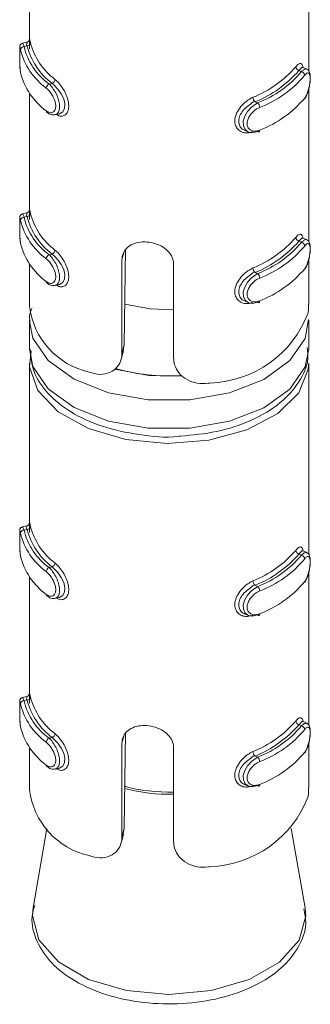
# Model space of a CAD drawing. Header units: millimetres. Extents: x 330 to 1856, y -20 to 3175.
# Tile 2 of 53: x 572 to 580, y -20 to 9. Entities that reach past the tile are written whole.
import ezdxf

# ---------------------------------------------------------------- set-up
doc = ezdxf.new("R2010")
doc.units = ezdxf.units.MM

msp = doc.modelspace()

# ---------------------------------------------------------------- linework, layer by layer
at = {"color": 7, "linetype": 'Continuous', "lineweight": 15}
for p, q in [((572.091, 12.623), (572.091, 8.015)), ((580.091, 7.124), (580.091, 12.623)), ((572.014, 7.949), (571.892, 7.921)), ((572.021, 7.846), (571.934, 7.827)), ((579.812, 7.139), (579.885, 7.105)), ((580.033, 7.18), (579.928, 7.229)), ((572.74, 6.769), (572.653, 6.749)), ((580.091, 2.225), (580.091, 6.606)), ((572.091, 6.487), (572.091, 3.116)), ((578.555, 6.241), (578.628, 6.207)), ((572.828, 5.868), (572.95, 5.895)), ((578.248, 5.424), (578.353, 5.375)), ((572.014, 3.049), (571.892, 3.022)), ((572.021, 2.947), (571.934, 2.927)), ((580.033, 2.28), (579.928, 2.329)), ((574.844, 2.005), (574.808, -0.732)), ((579.812, 2.24), (579.885, 2.206)), ((572.74, 1.869), (572.653, 1.85)), ((574.74, -0.982), (574.74, 1.708)), ((580.091, 0.431), (580.091, 1.706)), ((572.091, 1.587), (572.091, 0.375)), ((576.221, 1.574), (576.221, -1.116)), ((578.555, 1.342), (578.628, 1.308)), ((572.828, 0.969), (572.95, 0.996)), ((578.248, 0.525), (578.353, 0.476)), ((572.091, -0.033), (572.091, -0.849)), ((580.091, -0.849), (580.091, -0.033)), ((574.74, -0.982), (574.808, -0.732)), ((574.808, -0.732), (574.772, -0.907)), ((574.717, -1.152), (574.783, -0.91)), ((572.091, -1.258), (572.091, -5.866)), ((580.091, -6.757), (580.091, -1.258)), ((572.014, -5.933), (571.892, -5.96)), ((572.021, -6.035), (571.934, -6.055)), ((579.812, -6.742), (579.885, -6.776)), ((580.033, -6.702), (579.928, -6.653)), ((572.74, -7.113), (572.653, -7.132)), ((580.091, -11.656), (580.091, -7.275)), ((572.091, -7.395), (572.091, -10.765)), ((578.555, -7.64), (578.628, -7.674)), ((572.828, -8.013), (572.95, -7.986)), ((578.248, -8.457), (578.353, -8.506)), ((572.014, -10.832), (571.892, -10.859)), ((572.021, -10.934), (571.934, -10.954)), ((580.033, -11.601), (579.928, -11.552)), ((579.812, -11.641), (579.885, -11.675)), ((572.74, -12.012), (572.653, -12.031)), ((574.844, -11.877), (574.808, -14.613)), ((572.091, -12.294), (572.091, -13.506)), ((574.74, -14.863), (574.74, -12.173)), ((576.221, -12.307), (576.221, -14.997)), ((580.091, -13.45), (580.091, -12.175)), ((578.555, -12.539), (578.628, -12.573)), ((572.828, -12.913), (572.95, -12.885)), ((578.248, -13.356), (578.353, -13.405)), ((572.591, -14.624), (572.192, -16.894)), ((574.74, -14.863), (574.808, -14.613)), ((574.808, -14.613), (574.772, -14.788)), ((579.989, -16.894), (579.59, -14.624)), ((574.717, -15.033), (574.783, -14.791)), ((572.204, -16.837), (572.192, -16.894))]:
    msp.add_line(p, q, dxfattribs=at)
at = {"color": 8, "linetype": 'Continuous', "lineweight": 15}
for p, q in [((574.74, 1.708), (574.794, 1.909)), ((574.74, -12.173), (574.794, -11.972))]:
    msp.add_line(p, q, dxfattribs=at)
at = {"color": 8, "linetype": 'Continuous', "lineweight": 15, "flags": 128}
for points in [[(571.893, 7.915), (571.902, 7.914), (571.925, 7.857), (571.934, 7.827), (571.934, 7.827), (571.934, 7.827)], [(571.893, 3.016), (571.902, 3.015), (571.925, 2.958), (571.934, 2.927), (571.934, 2.927), (571.934, 2.927)], [(580.09, -0.005), (579.989, -0.55), (579.552, -1.19), (578.807, -1.728), (577.821, -2.115), (576.681, -2.317), (575.489, -2.316), (574.35, -2.112), (573.366, -1.723), (572.624, -1.185), (572.19, -0.543), (572.091, -0.055)], [(572.091, -0.849), (572.19, -1.36), (572.624, -2.001), (573.366, -2.54), (574.35, -2.928), (575.489, -3.132), (576.681, -3.133), (577.821, -2.931), (578.807, -2.544), (579.552, -2.007), (579.989, -1.367), (580.091, -0.849)], [(574.532, -1.434), (575.509, -1.617), (576.469, -1.633)], [(571.893, -5.966), (571.902, -5.967), (571.925, -6.024), (571.934, -6.054), (571.934, -6.055), (571.934, -6.055)], [(571.893, -10.866), (571.902, -10.866), (571.925, -10.923), (571.934, -10.954), (571.934, -10.954), (571.934, -10.954)], [(572.192, -16.894), (572.172, -17.119), (572.362, -17.818), (572.917, -18.449), (573.783, -18.951), (574.874, -19.273), (576.085, -19.385)], [(576.085, -19.385), (577.296, -19.275), (578.389, -18.955), (579.257, -18.455), (579.816, -17.825), (580.009, -17.126), (579.989, -16.894)]]:
    msp.add_lwpolyline(points, dxfattribs=at)
at = {"color": 7, "linetype": 'Continuous', "lineweight": 15, "flags": 128}
for points in [[(579.926, 7.224), (579.898, 7.227), (579.842, 7.178), (579.812, 7.139), (579.812, 7.139), (579.812, 7.139)], [(572.95, 5.896), (572.953, 5.896), (573.045, 5.95), (573.098, 6.053), (573.104, 6.183), (573.07, 6.322), (573.002, 6.465), (572.905, 6.606), (572.791, 6.727), (572.74, 6.769), (572.74, 6.769), (572.74, 6.769)], [(578.628, 5.391), (578.628, 5.391), (578.49, 5.353), (578.365, 5.37), (578.269, 5.442), (578.219, 5.554), (578.218, 5.685), (578.259, 5.823), (578.337, 5.959), (578.449, 6.084), (578.583, 6.183), (578.628, 6.207), (578.628, 6.207)], [(578.628, 5.391), (578.639, 5.383), (578.651, 5.379), (578.661, 5.378), (578.67, 5.382), (578.677, 5.388), (578.683, 5.398), (578.686, 5.411), (578.687, 5.426)], [(579.926, 2.324), (579.898, 2.328), (579.842, 2.279), (579.812, 2.24), (579.812, 2.24), (579.812, 2.24)], [(572.95, 0.997), (572.953, 0.997), (573.045, 1.051), (573.098, 1.154), (573.104, 1.283), (573.07, 1.423), (573.002, 1.566), (572.905, 1.706), (572.791, 1.827), (572.74, 1.869), (572.74, 1.869), (572.74, 1.869)], [(578.628, 0.491), (578.628, 0.491), (578.49, 0.453), (578.365, 0.471), (578.269, 0.542), (578.219, 0.654), (578.218, 0.786), (578.259, 0.923), (578.337, 1.06), (578.449, 1.185), (578.583, 1.284), (578.628, 1.308), (578.628, 1.308)], [(576.222, 0.271), (575.553, 0.297), (574.822, 0.428)], [(578.628, 0.491), (578.639, 0.484), (578.651, 0.48), (578.661, 0.479), (578.67, 0.482), (578.677, 0.489), (578.683, 0.499), (578.686, 0.511), (578.687, 0.526)], [(580.091, -1.258), (580.079, -1.434), (579.808, -2.11), (579.202, -2.709), (578.315, -3.177), (577.227, -3.472), (576.036, -3.567), (574.851, -3.453), (573.777, -3.141), (572.912, -2.659), (572.334, -2.051), (572.095, -1.371), (572.135, -0.914)], [(579.926, -6.658), (579.898, -6.654), (579.842, -6.703), (579.812, -6.742), (579.812, -6.742), (579.812, -6.742)], [(572.95, -7.985), (572.953, -7.985), (573.045, -7.931), (573.098, -7.828), (573.104, -7.699), (573.07, -7.559), (573.002, -7.416), (572.905, -7.276), (572.791, -7.155), (572.74, -7.113), (572.74, -7.113), (572.74, -7.113)], [(578.628, -8.491), (578.628, -8.491), (578.49, -8.529), (578.365, -8.511), (578.269, -8.44), (578.219, -8.328), (578.218, -8.196), (578.259, -8.059), (578.337, -7.922), (578.449, -7.797), (578.583, -7.698), (578.628, -7.674), (578.628, -7.674)], [(578.628, -8.491), (578.639, -8.498), (578.651, -8.502), (578.661, -8.503), (578.67, -8.5), (578.677, -8.493), (578.683, -8.483), (578.686, -8.471), (578.687, -8.456)], [(579.926, -11.557), (579.898, -11.553), (579.842, -11.602), (579.812, -11.641), (579.812, -11.641), (579.812, -11.641)], [(572.95, -12.885), (572.953, -12.885), (573.045, -12.83), (573.098, -12.727), (573.104, -12.598), (573.07, -12.458), (573.002, -12.315), (572.905, -12.175), (572.791, -12.054), (572.74, -12.012), (572.74, -12.012), (572.74, -12.012)], [(578.628, -13.39), (578.628, -13.39), (578.49, -13.428), (578.365, -13.41), (578.269, -13.339), (578.219, -13.227), (578.218, -13.095), (578.259, -12.958), (578.337, -12.822), (578.449, -12.696), (578.583, -12.597), (578.628, -12.573), (578.628, -12.573)], [(578.628, -13.39), (578.639, -13.397), (578.651, -13.401), (578.661, -13.402), (578.67, -13.399), (578.677, -13.392), (578.683, -13.382), (578.686, -13.37), (578.687, -13.355)]]:
    msp.add_lwpolyline(points, dxfattribs=at)
at = {"color": 7, "linetype": 'Continuous', "lineweight": 15}
for centre, radius, start, end in [((572.021, 7.946), 0.0997, 269.9066, 353.6311), ((573.965, 8.407), 1.905, 194.3458, 233.0912), ((571.932, 7.728), 0.099, 89.3795, 173.5825), ((573.691, 8.179), 1.908, 193.348, 234.0845), ((573.744, 8.256), 1.86, 193.3464, 234.0903), ((573.912, 8.33), 1.952, 194.3423, 233.0859), ((573.691, 7.526), 1.908, 193.348, 234.0845), ((577.314, 9.318), 3.177, 291.8321, 319.2689), ((577.344, 9.264), 3.256, 291.8303, 319.2707), ((577.513, 9.096), 3.096, 291.106, 319.9949), ((579.841, 7.256), 0.12, 185.1827, 255.9903), ((579.857, 6.989), 0.119, 5.2264, 76.7109), ((572.687, 6.893), 0.135, 293.0435, 356.1027), ((577.543, 9.042), 3.176, 291.1062, 319.9945), ((572.707, 6.625), 0.136, 113.723, 176.1983), ((578.672, 6.374), 0.177, 181.6072, 228.7353), ((577.543, 8.388), 3.176, 291.1062, 319.9945), ((572.625, 5.977), 0.0535, 176.3335, 233.0173), ((578.508, 6.074), 0.179, 1.5709, 47.9125), ((571.932, 2.828), 0.099, 89.3839, 173.5781), ((573.691, 3.28), 1.908, 193.348, 234.0845), ((573.744, 3.357), 1.86, 193.3464, 234.0903), ((572.021, 3.046), 0.0997, 269.9022, 353.6354), ((573.912, 3.43), 1.952, 194.3423, 233.0859), ((573.965, 3.507), 1.905, 194.3458, 233.0912), ((577.314, 4.419), 3.177, 291.8321, 319.2689), ((579.841, 2.357), 0.12, 185.1788, 255.9942), ((573.691, 2.627), 1.908, 193.348, 234.0845), ((572.687, 1.994), 0.135, 293.0399, 356.1063), ((577.344, 4.365), 3.256, 291.8303, 319.2707), ((577.513, 4.196), 3.096, 291.106, 319.9949), ((577.543, 4.142), 3.176, 291.1062, 319.9945), ((579.857, 2.09), 0.119, 5.2303, 76.707), ((572.707, 1.725), 0.136, 113.7265, 176.1947), ((578.672, 1.475), 0.177, 181.6044, 228.7381), ((577.543, 3.489), 3.176, 291.1062, 319.9945), ((578.508, 1.175), 0.179, 1.5738, 47.9096), ((572.625, 1.078), 0.0535, 176.3335, 233.0173), ((574.284, 0.637), 2.209, 186.8126, 257.4241), ((577.162, 1.282), 3.116, 271.826, 339.2746), ((576.077, 4.034), 5.661, 254.3086, 273.5482), ((571.932, -6.153), 0.099, 89.369, 173.5852), ((573.691, -5.702), 1.908, 193.348, 234.0845), ((573.744, -5.625), 1.86, 193.3464, 234.0903), ((572.021, -5.935), 0.0997, 269.9066, 353.6311), ((573.912, -5.551), 1.952, 194.3423, 233.0859), ((573.965, -5.475), 1.905, 194.3458, 233.0912), ((577.314, -4.563), 3.177, 291.8321, 319.2689), ((577.344, -4.617), 3.256, 291.8303, 319.2707), ((577.513, -4.785), 3.096, 291.106, 319.9949), ((579.841, -6.625), 0.12, 185.1827, 255.9903), ((579.857, -6.892), 0.119, 5.2235, 76.7203), ((573.691, -6.355), 1.908, 193.348, 234.0845), ((572.687, -6.988), 0.135, 293.0435, 356.1027), ((577.543, -4.84), 3.176, 291.1062, 319.9945), ((572.707, -7.256), 0.136, 113.7143, 176.2013), ((578.672, -7.507), 0.177, 181.6072, 228.7353), ((577.543, -5.493), 3.176, 291.1062, 319.9945), ((572.625, -7.904), 0.0535, 176.3335, 233.0173), ((578.508, -7.807), 0.179, 1.5682, 47.9194), ((571.932, -11.053), 0.099, 89.3795, 173.5825), ((573.744, -10.524), 1.86, 193.3464, 234.0903), ((572.021, -10.835), 0.0997, 269.9066, 353.6311), ((573.912, -10.451), 1.952, 194.3423, 233.0859), ((573.965, -10.374), 1.905, 194.3458, 233.0912), ((573.691, -10.601), 1.908, 193.348, 234.0845), ((577.314, -9.462), 3.177, 291.8321, 319.2689), ((579.841, -11.525), 0.12, 185.1827, 255.9903), ((573.691, -11.254), 1.908, 193.348, 234.0845), ((577.344, -9.517), 3.256, 291.8303, 319.2707), ((577.513, -9.685), 3.096, 291.106, 319.9949), ((577.543, -9.739), 3.176, 291.1062, 319.9945), ((579.857, -11.791), 0.119, 5.2264, 76.7109), ((572.707, -12.156), 0.136, 113.723, 176.1983), ((572.687, -11.888), 0.135, 293.0435, 356.1027), ((578.672, -12.407), 0.177, 181.6072, 228.7353), ((577.543, -10.392), 3.176, 291.1062, 319.9945), ((578.508, -12.706), 0.179, 1.5709, 47.9125), ((572.625, -12.803), 0.0535, 176.3335, 233.0173), ((574.284, -13.244), 2.209, 186.8126, 257.4241), ((577.162, -12.599), 3.116, 271.826, 339.2746)]:
    msp.add_arc(centre, radius, start, end, dxfattribs=at)
at = {"color": 8, "linetype": 'Continuous', "lineweight": 15}
for centre, radius, start, end in [((576.08, -8.641), 4.935, 254.9839, 271.6445), ((576.08, -8.69), 4.947, 255.1506, 271.6383)]:
    msp.add_arc(centre, radius, start, end, dxfattribs=at)
at = {"color": 7, "linetype": 'Continuous', "lineweight": 15}
for points, knots in [([(571.893, 7.921), (571.891, 7.921), (571.878, 7.92), (571.858, 7.908), (571.837, 7.889), (571.824, 7.869), (571.818, 7.852), (571.814, 7.838), (571.813, 7.825), (571.811, 7.813), (571.811, 7.796), (571.811, 7.787)], [0, 0, 0, 0, 0.019987, 0.156678, 0.268, 0.364224, 0.44746, 0.524127, 0.622577, 0.81672, 1, 1, 1, 1]), ([(572.021, 7.846), (572.021, 7.846), (571.982, 7.868), (572.029, 7.934), (572.009, 7.96), (572.017, 7.931), (572.021, 7.916)], [0, 0, 0, 0, 0.000084, 0.309098, 0.652974, 1, 1, 1, 1]), ([(572.091, 8.005), (572.091, 8.013), (572.091, 8.03), (572.091, 8.036), (572.091, 8.029), (572.088, 8.019), (572.082, 8.001), (572.068, 7.979), (572.045, 7.958), (572.024, 7.952), (572.014, 7.949)], [0, 0, 0, 0, 0.230876, 0.477317, 0.558787, 0.624611, 0.689808, 0.784483, 0.896165, 1, 1, 1, 1]), ([(572.093, 7.758), (572.093, 7.805), (572.093, 7.909), (572.09, 7.991), (572.091, 8.005), (572.091, 8.005)], [0, 0, 0, 0, 0.448664, 0.99344, 1, 1, 1, 1]), ([(572.091, 8.015), (572.091, 8.029), (572.091, 8.062), (572.099, 8.032), (572.113, 7.966), (572.12, 7.935)], [0, 0, 0, 0, 0.287261, 0.663052, 1, 1, 1, 1]), ([(571.811, 7.787), (571.811, 7.768), (571.811, 7.729), (571.811, 7.615), (571.811, 7.476), (571.813, 7.324), (571.819, 7.18), (571.83, 7.11), (571.836, 7.077)], [0, 0, 0, 0, 0.148704, 0.305847, 0.470108, 0.639655, 0.826459, 1, 1, 1, 1]), ([(571.811, 7.787), (571.811, 7.785), (571.811, 7.772), (571.811, 7.71), (571.811, 7.602), (571.811, 7.464), (571.813, 7.319), (571.82, 7.183), (571.829, 7.118), (571.834, 7.086)], [0, 0, 0, 0, 0.0268693, 0.1735643, 0.3244009, 0.4858604, 0.6558756, 0.827454, 1, 1, 1, 1]), ([(579.721, 7.245), (579.734, 7.26), (579.776, 7.31), (579.837, 7.352), (579.889, 7.337), (579.918, 7.291), (579.924, 7.237), (579.925, 7.224)], [0, 0, 0, 0, 0.1259755, 0.4054027, 0.6707786, 0.9212268, 1, 1, 1, 1]), ([(579.965, 6.318), (579.977, 6.332), (580.018, 6.381), (580.07, 6.513), (580.114, 6.682), (580.136, 6.849), (580.137, 7), (580.115, 7.095), (580.072, 7.162), (580.039, 7.173), (580.032, 7.176)], [0, 0, 0, 0, 0.071722, 0.248686, 0.406186, 0.55201, 0.70696, 0.877186, 0.971485, 1, 1, 1, 1]), ([(579.976, 6.347), (579.983, 6.356), (580.009, 6.392), (580.05, 6.475), (580.091, 6.602), (580.118, 6.733), (580.131, 6.858), (580.131, 6.966), (580.115, 7.045), (580.082, 7.079), (580.035, 7.067), (579.996, 7.022), (579.976, 7)], [0, 0, 0, 0, 0.037291, 0.149828, 0.256303, 0.35643, 0.453461, 0.553226, 0.660011, 0.772452, 0.885916, 1, 1, 1, 1]), ([(572.572, 5.981), (572.581, 5.973), (572.619, 5.945), (572.686, 5.92), (572.761, 5.931), (572.815, 5.981), (572.845, 6.063), (572.844, 6.173), (572.809, 6.303), (572.744, 6.434), (572.66, 6.553), (572.601, 6.607), (572.572, 6.634)], [0, 0, 0, 0, 0.037276, 0.149824, 0.256279, 0.356419, 0.453448, 0.553209, 0.659993, 0.772417, 0.885918, 1, 1, 1, 1]), ([(578.495, 5.389), (578.47, 5.379), (578.388, 5.348), (578.252, 5.342), (578.114, 5.394), (578.018, 5.493), (577.969, 5.629), (577.977, 5.795), (578.05, 5.977), (578.179, 6.148), (578.336, 6.287), (578.444, 6.343), (578.495, 6.369)], [0, 0, 0, 0, 0.050014, 0.16075, 0.266007, 0.365256, 0.462978, 0.565673, 0.67602, 0.789428, 0.900429, 1, 1, 1, 1]), ([(578.555, 6.241), (578.555, 6.241), (578.517, 6.263), (578.409, 6.152), (578.273, 6.068), (578.154, 5.921), (578.087, 5.772), (578.079, 5.632), (578.125, 5.519), (578.187, 5.449), (578.238, 5.433), (578.25, 5.429)], [0, 0, 0, 0, 0.000009, 0.132875, 0.280716, 0.429977, 0.572897, 0.704749, 0.830771, 0.960562, 1, 1, 1, 1]), ([(572.596, 5.938), (572.613, 5.924), (572.66, 5.883), (572.747, 5.854), (572.806, 5.869), (572.826, 5.874)], [0, 0, 0, 0, 0.258985, 0.754056, 1, 1, 1, 1]), ([(578.687, 6.079), (578.674, 6.073), (578.622, 6.049), (578.531, 5.988), (578.433, 5.889), (578.361, 5.779), (578.324, 5.665), (578.325, 5.556), (578.37, 5.464), (578.455, 5.406), (578.566, 5.387), (578.647, 5.413), (578.687, 5.426)], [0, 0, 0, 0, 0.037334, 0.149843, 0.256281, 0.356442, 0.453463, 0.55322, 0.660008, 0.772378, 0.885926, 1, 1, 1, 1]), ([(572.091, 3.106), (572.091, 3.114), (572.091, 3.131), (572.091, 3.137), (572.091, 3.13), (572.088, 3.12), (572.082, 3.102), (572.068, 3.08), (572.045, 3.059), (572.024, 3.053), (572.014, 3.05)], [0, 0, 0, 0, 0.23087, 0.477336, 0.558805, 0.624622, 0.689806, 0.784479, 0.896177, 1, 1, 1, 1]), ([(572.091, 3.116), (572.091, 3.13), (572.091, 3.163), (572.099, 3.133), (572.113, 3.067), (572.12, 3.035)], [0, 0, 0, 0, 0.287261, 0.663052, 1, 1, 1, 1]), ([(571.893, 3.021), (571.891, 3.021), (571.878, 3.021), (571.858, 3.008), (571.837, 2.99), (571.824, 2.97), (571.818, 2.953), (571.814, 2.939), (571.813, 2.925), (571.811, 2.914), (571.811, 2.896), (571.811, 2.888)], [0, 0, 0, 0, 0.019997, 0.156665, 0.267988, 0.364265, 0.447447, 0.524115, 0.622619, 0.816716, 1, 1, 1, 1]), ([(571.811, 2.888), (571.811, 2.869), (571.811, 2.829), (571.811, 2.715), (571.811, 2.577), (571.813, 2.425), (571.819, 2.281), (571.83, 2.211), (571.836, 2.178)], [0, 0, 0, 0, 0.148703, 0.305846, 0.470121, 0.639654, 0.826457, 1, 1, 1, 1]), ([(571.811, 2.888), (571.811, 2.886), (571.811, 2.873), (571.811, 2.81), (571.811, 2.703), (571.811, 2.565), (571.813, 2.419), (571.82, 2.283), (571.829, 2.219), (571.834, 2.186)], [0, 0, 0, 0, 0.026856, 0.173552, 0.32439, 0.485851, 0.655867, 0.827455, 1, 1, 1, 1]), ([(572.021, 2.947), (572.021, 2.947), (571.982, 2.969), (572.029, 3.035), (572.009, 3.061), (572.017, 3.032), (572.021, 3.017)], [0, 0, 0, 0, 0.000084, 0.309101, 0.652991, 1, 1, 1, 1]), ([(572.093, 2.859), (572.093, 2.906), (572.093, 3.01), (572.09, 3.091), (572.091, 3.106), (572.091, 3.106)], [0, 0, 0, 0, 0.448667, 0.9934114, 1, 1, 1, 1]), ([(579.721, 2.346), (579.734, 2.361), (579.776, 2.411), (579.837, 2.452), (579.889, 2.438), (579.918, 2.391), (579.924, 2.337), (579.925, 2.324)], [0, 0, 0, 0, 0.1259755, 0.4054027, 0.6707786, 0.9212268, 1, 1, 1, 1]), ([(579.965, 1.419), (579.977, 1.433), (580.018, 1.482), (580.07, 1.613), (580.114, 1.783), (580.136, 1.95), (580.137, 2.1), (580.115, 2.196), (580.072, 2.263), (580.039, 2.274), (580.032, 2.277)], [0, 0, 0, 0, 0.071722, 0.24868, 0.406189, 0.552013, 0.706949, 0.877175, 0.971485, 1, 1, 1, 1]), ([(574.74, 1.708), (574.743, 1.751), (574.751, 1.86), (574.833, 2.012), (574.992, 2.141), (575.208, 2.213), (575.455, 2.224), (575.705, 2.175), (575.93, 2.07), (576.105, 1.918), (576.206, 1.744), (576.217, 1.624), (576.221, 1.574)], [0, 0, 0, 0, 0.0675429, 0.1728522, 0.2793848, 0.3873127, 0.4946714, 0.6004102, 0.7059638, 0.813036, 0.92104, 1, 1, 1, 1]), ([(579.976, 1.448), (579.983, 1.457), (580.009, 1.493), (580.05, 1.576), (580.091, 1.702), (580.118, 1.833), (580.131, 1.958), (580.131, 2.067), (580.115, 2.146), (580.082, 2.179), (580.035, 2.168), (579.996, 2.123), (579.976, 2.101)], [0, 0, 0, 0, 0.037291, 0.149828, 0.256303, 0.35643, 0.453461, 0.553226, 0.660011, 0.772452, 0.885916, 1, 1, 1, 1]), ([(572.572, 1.081), (572.581, 1.074), (572.619, 1.046), (572.686, 1.021), (572.761, 1.032), (572.815, 1.082), (572.845, 1.164), (572.844, 1.274), (572.809, 1.404), (572.744, 1.535), (572.66, 1.654), (572.601, 1.708), (572.572, 1.734)], [0, 0, 0, 0, 0.037276, 0.149824, 0.256279, 0.356419, 0.453448, 0.553209, 0.659993, 0.772417, 0.885918, 1, 1, 1, 1]), ([(578.495, 0.49), (578.47, 0.48), (578.388, 0.449), (578.252, 0.443), (578.114, 0.494), (578.018, 0.594), (577.969, 0.73), (577.977, 0.896), (578.05, 1.078), (578.179, 1.249), (578.336, 1.388), (578.444, 1.443), (578.495, 1.47)], [0, 0, 0, 0, 0.050014, 0.16075, 0.266008, 0.365257, 0.462979, 0.565674, 0.676013, 0.789427, 0.900429, 1, 1, 1, 1]), ([(578.555, 1.342), (578.555, 1.342), (578.517, 1.364), (578.409, 1.253), (578.273, 1.169), (578.154, 1.021), (578.087, 0.873), (578.079, 0.733), (578.125, 0.62), (578.187, 0.55), (578.238, 0.534), (578.25, 0.53)], [0, 0, 0, 0, 0.000009, 0.132875, 0.280722, 0.429975, 0.572896, 0.704748, 0.83077, 0.960562, 1, 1, 1, 1]), ([(578.687, 1.18), (578.674, 1.174), (578.622, 1.15), (578.531, 1.089), (578.433, 0.99), (578.361, 0.879), (578.324, 0.766), (578.325, 0.657), (578.37, 0.565), (578.455, 0.507), (578.566, 0.488), (578.647, 0.514), (578.687, 0.526)], [0, 0, 0, 0, 0.037334, 0.149842, 0.25628, 0.35644, 0.453461, 0.553218, 0.660005, 0.772375, 0.885928, 1, 1, 1, 1]), ([(572.596, 1.039), (572.613, 1.025), (572.66, 0.984), (572.747, 0.955), (572.806, 0.97), (572.826, 0.975)], [0, 0, 0, 0, 0.258985, 0.754056, 1, 1, 1, 1]), ([(572.159, 0.305), (572.123, 0.217), (572.073, 0.096), (572.102, -0.027), (572.11, -0.06)], [0, 0, 0, 0, 0.72865, 1, 1, 1, 1]), ([(580.076, 0.179), (580.082, 0.22), (580.091, 0.289), (580.088, 0.39), (580.087, 0.431)], [0, 0, 0, 0, 0.593394, 1, 1, 1, 1]), ([(576.415, -3.357), (576.766, -3.325), (577.493, -3.258), (578.485, -2.921), (579.298, -2.435), (579.831, -1.829), (580.099, -1.263), (580.061, -0.921), (580.049, -0.812)], [0, 0, 0, 0, 0.182063, 0.376353, 0.573171, 0.752071, 0.921248, 1, 1, 1, 1]), ([(572.108, -0.865), (572.128, -1.08), (572.17, -1.537), (572.6, -2.158), (573.261, -2.694), (574.159, -3.106), (575.217, -3.332), (576.007, -3.41), (576.394, -3.36), (576.415, -3.357)], [0, 0, 0, 0, 0.141788, 0.299796, 0.46472, 0.638417, 0.814398, 0.989993, 1, 1, 1, 1]), ([(573.803, -1.519), (573.906, -1.549), (574.112, -1.61), (574.402, -1.548), (574.617, -1.385), (574.725, -1.181), (574.736, -1.037), (574.74, -0.982)], [0, 0, 0, 0, 0.227104, 0.454898, 0.667252, 0.872122, 1, 1, 1, 1]), ([(576.221, -1.116), (576.227, -1.181), (576.241, -1.335), (576.367, -1.56), (576.594, -1.749), (576.89, -1.852), (577.123, -1.855), (577.246, -1.835), (577.261, -1.833)], [0, 0, 0, 0, 0.147087, 0.35136, 0.555337, 0.760042, 0.971385, 1, 1, 1, 1]), ([(572.021, -6.035), (572.021, -6.035), (571.982, -6.013), (572.029, -5.947), (572.009, -5.921), (572.017, -5.95), (572.021, -5.965)], [0, 0, 0, 0, 0.000084, 0.309098, 0.652974, 1, 1, 1, 1]), ([(572.091, -5.876), (572.091, -5.868), (572.091, -5.851), (572.091, -5.845), (572.091, -5.852), (572.088, -5.862), (572.082, -5.88), (572.068, -5.902), (572.045, -5.923), (572.024, -5.929), (572.014, -5.932)], [0, 0, 0, 0, 0.230868, 0.477332, 0.5588, 0.624616, 0.6898, 0.784472, 0.896169, 1, 1, 1, 1]), ([(572.093, -6.123), (572.093, -6.076), (572.093, -5.972), (572.09, -5.891), (572.091, -5.876), (572.091, -5.876)], [0, 0, 0, 0, 0.44863, 0.993411, 1, 1, 1, 1]), ([(572.091, -5.866), (572.091, -5.852), (572.091, -5.819), (572.099, -5.849), (572.113, -5.915), (572.12, -5.947)], [0, 0, 0, 0, 0.287262, 0.663055, 1, 1, 1, 1]), ([(571.893, -5.96), (571.891, -5.961), (571.878, -5.961), (571.858, -5.974), (571.837, -5.992), (571.824, -6.012), (571.818, -6.029), (571.814, -6.043), (571.813, -6.056), (571.811, -6.068), (571.811, -6.086), (571.811, -6.094)], [0, 0, 0, 0, 0.019987, 0.156677, 0.267999, 0.364223, 0.447458, 0.524125, 0.622575, 0.816667, 1, 1, 1, 1]), ([(571.811, -6.094), (571.811, -6.113), (571.811, -6.153), (571.811, -6.267), (571.811, -6.405), (571.813, -6.557), (571.819, -6.701), (571.83, -6.771), (571.836, -6.804)], [0, 0, 0, 0, 0.148704, 0.305847, 0.470108, 0.639655, 0.826459, 1, 1, 1, 1]), ([(571.811, -6.094), (571.811, -6.096), (571.811, -6.109), (571.811, -6.172), (571.811, -6.279), (571.811, -6.417), (571.813, -6.562), (571.82, -6.699), (571.829, -6.763), (571.834, -6.796)], [0, 0, 0, 0, 0.0268693, 0.1735479, 0.3243846, 0.4858602, 0.6558755, 0.827454, 1, 1, 1, 1]), ([(579.721, -6.636), (579.734, -6.621), (579.776, -6.571), (579.837, -6.53), (579.889, -6.544), (579.918, -6.59), (579.924, -6.645), (579.925, -6.657)], [0, 0, 0, 0, 0.125975, 0.405401, 0.670764, 0.921227, 1, 1, 1, 1]), ([(579.965, -7.563), (579.977, -7.549), (580.018, -7.5), (580.07, -7.369), (580.114, -7.199), (580.136, -7.032), (580.137, -6.882), (580.115, -6.786), (580.072, -6.719), (580.039, -6.708), (580.032, -6.705)], [0, 0, 0, 0, 0.071721, 0.248686, 0.406196, 0.552022, 0.706959, 0.877186, 0.971485, 1, 1, 1, 1]), ([(579.976, -7.534), (579.983, -7.525), (580.009, -7.489), (580.05, -7.406), (580.091, -7.279), (580.118, -7.148), (580.131, -7.024), (580.131, -6.915), (580.115, -6.836), (580.082, -6.803), (580.035, -6.814), (579.996, -6.859), (579.976, -6.881)], [0, 0, 0, 0, 0.037291, 0.149828, 0.256302, 0.356438, 0.453458, 0.553223, 0.660018, 0.772451, 0.885914, 1, 1, 1, 1]), ([(572.572, -7.901), (572.581, -7.908), (572.619, -7.936), (572.686, -7.961), (572.761, -7.95), (572.815, -7.9), (572.845, -7.818), (572.844, -7.708), (572.809, -7.578), (572.744, -7.447), (572.66, -7.328), (572.601, -7.274), (572.572, -7.247)], [0, 0, 0, 0, 0.037276, 0.149823, 0.256279, 0.356427, 0.453445, 0.553206, 0.660001, 0.772415, 0.885917, 1, 1, 1, 1]), ([(578.495, -8.492), (578.47, -8.502), (578.388, -8.533), (578.252, -8.539), (578.114, -8.488), (578.018, -8.388), (577.969, -8.252), (577.977, -8.086), (578.05, -7.904), (578.179, -7.733), (578.336, -7.594), (578.444, -7.539), (578.495, -7.512)], [0, 0, 0, 0, 0.050014, 0.16075, 0.266003, 0.365259, 0.462981, 0.565668, 0.676015, 0.789429, 0.90043, 1, 1, 1, 1]), ([(578.555, -7.64), (578.555, -7.64), (578.517, -7.618), (578.409, -7.729), (578.273, -7.813), (578.154, -7.961), (578.087, -8.109), (578.079, -8.249), (578.125, -8.362), (578.187, -8.432), (578.238, -8.448), (578.25, -8.452)], [0, 0, 0, 0, 0.000009, 0.132874, 0.280716, 0.429976, 0.572885, 0.704749, 0.830771, 0.960562, 1, 1, 1, 1]), ([(578.687, -7.802), (578.674, -7.808), (578.622, -7.832), (578.531, -7.893), (578.433, -7.992), (578.361, -8.103), (578.324, -8.216), (578.325, -8.325), (578.37, -8.417), (578.455, -8.475), (578.566, -8.494), (578.647, -8.468), (578.687, -8.456)], [0, 0, 0, 0, 0.037333, 0.149842, 0.256279, 0.356447, 0.453457, 0.553214, 0.660011, 0.77238, 0.885927, 1, 1, 1, 1]), ([(572.596, -7.943), (572.613, -7.957), (572.66, -7.998), (572.747, -8.027), (572.806, -8.012), (572.826, -8.007)], [0, 0, 0, 0, 0.25898, 0.754039, 1, 1, 1, 1]), ([(572.091, -10.765), (572.091, -10.751), (572.091, -10.719), (572.099, -10.748), (572.113, -10.815), (572.12, -10.846)], [0, 0, 0, 0, 0.287247, 0.663046, 1, 1, 1, 1]), ([(571.893, -10.86), (571.891, -10.86), (571.878, -10.861), (571.858, -10.873), (571.837, -10.892), (571.824, -10.911), (571.818, -10.928), (571.814, -10.942), (571.813, -10.956), (571.811, -10.967), (571.811, -10.985), (571.811, -10.993)], [0, 0, 0, 0, 0.019987, 0.156678, 0.268, 0.364224, 0.44746, 0.524127, 0.622577, 0.81672, 1, 1, 1, 1]), ([(571.811, -10.993), (571.811, -11.013), (571.811, -11.052), (571.811, -11.166), (571.811, -11.304), (571.813, -11.456), (571.819, -11.6), (571.83, -11.67), (571.836, -11.704)], [0, 0, 0, 0, 0.148704, 0.305847, 0.470108, 0.639655, 0.826459, 1, 1, 1, 1]), ([(571.811, -10.993), (571.811, -10.995), (571.811, -11.009), (571.811, -11.071), (571.811, -11.178), (571.811, -11.317), (571.813, -11.462), (571.82, -11.598), (571.829, -11.663), (571.834, -11.695)], [0, 0, 0, 0, 0.026869, 0.173548, 0.324402, 0.485861, 0.655876, 0.827454, 1, 1, 1, 1]), ([(572.021, -10.934), (572.021, -10.934), (571.982, -10.912), (572.029, -10.846), (572.009, -10.82), (572.017, -10.849), (572.021, -10.864)], [0, 0, 0, 0, 0.000084, 0.309098, 0.652974, 1, 1, 1, 1]), ([(572.091, -10.775), (572.091, -10.767), (572.091, -10.751), (572.091, -10.744), (572.091, -10.751), (572.088, -10.762), (572.082, -10.779), (572.068, -10.801), (572.045, -10.822), (572.024, -10.828), (572.014, -10.831)], [0, 0, 0, 0, 0.230876, 0.477317, 0.558787, 0.624611, 0.689808, 0.784483, 0.896165, 1, 1, 1, 1]), ([(572.093, -11.022), (572.093, -10.975), (572.093, -10.871), (572.09, -10.79), (572.091, -10.775), (572.091, -10.775)], [0, 0, 0, 0, 0.448664, 0.99344, 1, 1, 1, 1]), ([(579.721, -11.535), (579.734, -11.52), (579.776, -11.47), (579.837, -11.429), (579.889, -11.444), (579.918, -11.49), (579.924, -11.544), (579.925, -11.557)], [0, 0, 0, 0, 0.125975, 0.405401, 0.670764, 0.921227, 1, 1, 1, 1]), ([(574.74, -12.173), (574.743, -12.13), (574.751, -12.021), (574.833, -11.869), (574.992, -11.74), (575.208, -11.668), (575.455, -11.657), (575.705, -11.706), (575.93, -11.811), (576.105, -11.964), (576.206, -12.137), (576.217, -12.257), (576.221, -12.307)], [0, 0, 0, 0, 0.067544, 0.172848, 0.279382, 0.38731, 0.49467, 0.60041, 0.705962, 0.813035, 0.921046, 1, 1, 1, 1]), ([(579.965, -12.462), (579.977, -12.448), (580.018, -12.4), (580.07, -12.268), (580.114, -12.098), (580.136, -11.931), (580.137, -11.781), (580.115, -11.686), (580.072, -11.618), (580.039, -11.607), (580.032, -11.605)], [0, 0, 0, 0, 0.071721, 0.248685, 0.406185, 0.55201, 0.70696, 0.877186, 0.971485, 1, 1, 1, 1]), ([(579.976, -12.434), (579.983, -12.425), (580.009, -12.389), (580.05, -12.305), (580.091, -12.179), (580.118, -12.048), (580.131, -11.923), (580.131, -11.814), (580.115, -11.736), (580.082, -11.702), (580.035, -11.713), (579.996, -11.758), (579.976, -11.78)], [0, 0, 0, 0, 0.0372907, 0.1498283, 0.2563035, 0.3564396, 0.4534596, 0.5532248, 0.6600103, 0.772452, 0.8859154, 1, 1, 1, 1]), ([(572.572, -12.8), (572.581, -12.807), (572.619, -12.835), (572.686, -12.86), (572.761, -12.849), (572.815, -12.8), (572.845, -12.718), (572.844, -12.607), (572.809, -12.478), (572.744, -12.346), (572.66, -12.227), (572.601, -12.174), (572.572, -12.147)], [0, 0, 0, 0, 0.037276, 0.149824, 0.25628, 0.356429, 0.453447, 0.553209, 0.659993, 0.772416, 0.885918, 1, 1, 1, 1]), ([(578.495, -13.391), (578.47, -13.401), (578.388, -13.432), (578.252, -13.438), (578.114, -13.387), (578.018, -13.288), (577.969, -13.152), (577.977, -12.985), (578.05, -12.803), (578.179, -12.633), (578.336, -12.494), (578.444, -12.438), (578.495, -12.412)], [0, 0, 0, 0, 0.050014, 0.160749, 0.266006, 0.365255, 0.462977, 0.565672, 0.676019, 0.789427, 0.900429, 1, 1, 1, 1]), ([(578.555, -12.539), (578.555, -12.539), (578.517, -12.517), (578.409, -12.629), (578.273, -12.712), (578.154, -12.86), (578.087, -13.008), (578.079, -13.149), (578.125, -13.261), (578.187, -13.331), (578.238, -13.347), (578.25, -13.351)], [0, 0, 0, 0, 0.000009, 0.132875, 0.280716, 0.429977, 0.572897, 0.704749, 0.830771, 0.960562, 1, 1, 1, 1]), ([(578.687, -12.702), (578.674, -12.707), (578.622, -12.731), (578.531, -12.792), (578.433, -12.891), (578.361, -13.002), (578.324, -13.115), (578.325, -13.224), (578.37, -13.316), (578.455, -13.375), (578.566, -13.393), (578.647, -13.368), (578.687, -13.355)], [0, 0, 0, 0, 0.037333, 0.149841, 0.256285, 0.356445, 0.453455, 0.553223, 0.66001, 0.772379, 0.885926, 1, 1, 1, 1]), ([(572.596, -12.842), (572.613, -12.856), (572.66, -12.897), (572.747, -12.926), (572.806, -12.912), (572.826, -12.907)], [0, 0, 0, 0, 0.258986, 0.754056, 1, 1, 1, 1]), ([(580.076, -13.702), (580.082, -13.661), (580.091, -13.592), (580.088, -13.491), (580.087, -13.45)], [0, 0, 0, 0, 0.593404, 1, 1, 1, 1]), ([(573.803, -15.4), (573.906, -15.431), (574.112, -15.491), (574.402, -15.429), (574.617, -15.267), (574.725, -15.062), (574.736, -14.918), (574.74, -14.863)], [0, 0, 0, 0, 0.227106, 0.454896, 0.667251, 0.872122, 1, 1, 1, 1]), ([(576.221, -14.997), (576.227, -15.062), (576.241, -15.216), (576.367, -15.441), (576.594, -15.63), (576.89, -15.734), (577.123, -15.737), (577.246, -15.716), (577.261, -15.714)], [0, 0, 0, 0, 0.147087, 0.351362, 0.555333, 0.760039, 0.971385, 1, 1, 1, 1]), ([(572.241, -16.828), (572.21, -16.934), (572.111, -17.276), (572.273, -17.875), (572.698, -18.507), (573.38, -19.031), (574.282, -19.423), (575.345, -19.646), (576.472, -19.678), (577.571, -19.515), (578.557, -19.165), (579.33, -18.659), (579.824, -18.042), (580.053, -17.435), (579.981, -17.064), (579.954, -16.922)], [0, 0, 0, 0, 0.0358554, 0.1152826, 0.1932481, 0.2749396, 0.360908, 0.4478356, 0.5345648, 0.6214722, 0.7090014, 0.7977768, 0.877464, 0.9530142, 1, 1, 1, 1])]:
    msp.add_open_spline(points, degree=3, knots=knots, dxfattribs=at)
at = {"color": 8, "linetype": 'Continuous', "lineweight": 15}
for points, knots in [([(571.834, 7.739), (571.832, 7.748), (571.826, 7.783), (571.817, 7.82), (571.812, 7.827), (571.812, 7.799), (571.811, 7.787)], [0, 0, 0, 0, 0.1100825, 0.4424494, 0.7567676, 1, 1, 1, 1]), ([(579.885, 7.105), (579.885, 7.105), (579.92, 7.133), (579.959, 7.179), (580.013, 7.197), (580.03, 7.178), (580.032, 7.176)], [0, 0, 0, 0, 0.0003194, 0.471897, 0.943931, 1, 1, 1, 1]), ([(572.821, 6.884), (572.84, 6.867), (572.899, 6.816), (573, 6.695), (573.106, 6.525), (573.181, 6.347), (573.22, 6.173), (573.213, 6.013), (573.155, 5.888), (573.056, 5.826), (572.953, 5.823), (572.89, 5.863), (572.869, 5.877)], [0, 0, 0, 0, 0.052189, 0.167842, 0.2777557, 0.3814397, 0.4834812, 0.5907301, 0.7059668, 0.8243933, 0.9403524, 1, 1, 1, 1]), ([(572.653, 6.749), (572.653, 6.749), (572.695, 6.725), (572.747, 6.644), (572.846, 6.5), (572.916, 6.334), (572.954, 6.173), (572.955, 6.035), (572.923, 5.935), (572.877, 5.879), (572.839, 5.875), (572.827, 5.874)], [0, 0, 0, 0, 0.000047, 0.141793, 0.283631, 0.425914, 0.562977, 0.691795, 0.816397, 0.943532, 1, 1, 1, 1]), ([(571.834, 2.84), (571.832, 2.848), (571.826, 2.884), (571.817, 2.92), (571.812, 2.928), (571.812, 2.9), (571.811, 2.888)], [0, 0, 0, 0, 0.11008, 0.442438, 0.756747, 1, 1, 1, 1]), ([(579.885, 2.206), (579.885, 2.206), (579.92, 2.234), (579.959, 2.279), (580.013, 2.298), (580.03, 2.279), (580.032, 2.277)], [0, 0, 0, 0, 0.0003194, 0.471897, 0.943931, 1, 1, 1, 1]), ([(572.821, 1.984), (572.84, 1.968), (572.899, 1.916), (573, 1.796), (573.106, 1.625), (573.181, 1.448), (573.22, 1.274), (573.213, 1.114), (573.155, 0.989), (573.056, 0.927), (572.953, 0.924), (572.89, 0.964), (572.869, 0.978)], [0, 0, 0, 0, 0.052189, 0.167842, 0.277755, 0.381439, 0.48348, 0.590729, 0.705973, 0.824394, 0.940352, 1, 1, 1, 1]), ([(572.653, 1.85), (572.653, 1.85), (572.695, 1.826), (572.747, 1.745), (572.846, 1.601), (572.916, 1.435), (572.954, 1.273), (572.955, 1.136), (572.923, 1.036), (572.877, 0.979), (572.839, 0.976), (572.827, 0.975)], [0, 0, 0, 0, 0.000047, 0.141793, 0.283631, 0.425914, 0.562977, 0.691795, 0.816397, 0.943532, 1, 1, 1, 1]), ([(571.834, -6.142), (571.832, -6.134), (571.826, -6.098), (571.817, -6.061), (571.812, -6.054), (571.812, -6.082), (571.811, -6.094)], [0, 0, 0, 0, 0.11008, 0.442438, 0.756747, 1, 1, 1, 1]), ([(579.885, -6.776), (579.885, -6.776), (579.92, -6.748), (579.959, -6.703), (580.013, -6.684), (580.03, -6.703), (580.032, -6.705)], [0, 0, 0, 0, 0.000319, 0.471884, 0.943932, 1, 1, 1, 1]), ([(572.821, -6.998), (572.84, -7.014), (572.899, -7.066), (573, -7.186), (573.106, -7.357), (573.181, -7.534), (573.22, -7.708), (573.213, -7.868), (573.155, -7.993), (573.056, -8.055), (572.953, -8.058), (572.89, -8.018), (572.869, -8.004)], [0, 0, 0, 0, 0.052189, 0.1678418, 0.2777504, 0.3814411, 0.4834824, 0.590723, 0.7059671, 0.8243935, 0.9403525, 1, 1, 1, 1]), ([(572.653, -7.132), (572.653, -7.132), (572.695, -7.156), (572.747, -7.237), (572.846, -7.381), (572.916, -7.547), (572.954, -7.709), (572.955, -7.846), (572.923, -7.946), (572.877, -8.003), (572.839, -8.006), (572.827, -8.007)], [0, 0, 0, 0, 0.0000474, 0.1417913, 0.2836369, 0.4259199, 0.5629843, 0.6918026, 0.8164056, 0.9435315, 1, 1, 1, 1]), ([(571.834, -11.042), (571.832, -11.033), (571.826, -10.997), (571.817, -10.961), (571.812, -10.953), (571.812, -10.981), (571.811, -10.993)], [0, 0, 0, 0, 0.110079, 0.44244, 0.756772, 1, 1, 1, 1]), ([(579.885, -11.675), (579.885, -11.675), (579.92, -11.647), (579.959, -11.602), (580.013, -11.583), (580.03, -11.602), (580.032, -11.604)], [0, 0, 0, 0, 0.0003194, 0.471897, 0.943931, 1, 1, 1, 1]), ([(572.653, -12.031), (572.653, -12.031), (572.695, -12.055), (572.747, -12.136), (572.846, -12.28), (572.916, -12.447), (572.954, -12.608), (572.955, -12.745), (572.923, -12.845), (572.877, -12.902), (572.839, -12.905), (572.827, -12.906)], [0, 0, 0, 0, 0.000047, 0.141793, 0.283632, 0.425915, 0.562979, 0.691797, 0.816399, 0.943525, 1, 1, 1, 1]), ([(572.821, -11.897), (572.84, -11.913), (572.899, -11.965), (573, -12.085), (573.106, -12.256), (573.181, -12.434), (573.22, -12.608), (573.213, -12.768), (573.155, -12.892), (573.056, -12.954), (572.953, -12.957), (572.89, -12.917), (572.869, -12.904)], [0, 0, 0, 0, 0.052189, 0.167842, 0.27775, 0.381441, 0.483482, 0.590731, 0.705967, 0.824394, 0.940353, 1, 1, 1, 1])]:
    msp.add_open_spline(points, degree=3, knots=knots, dxfattribs=at)

doc.saveas('drawing.dxf')
